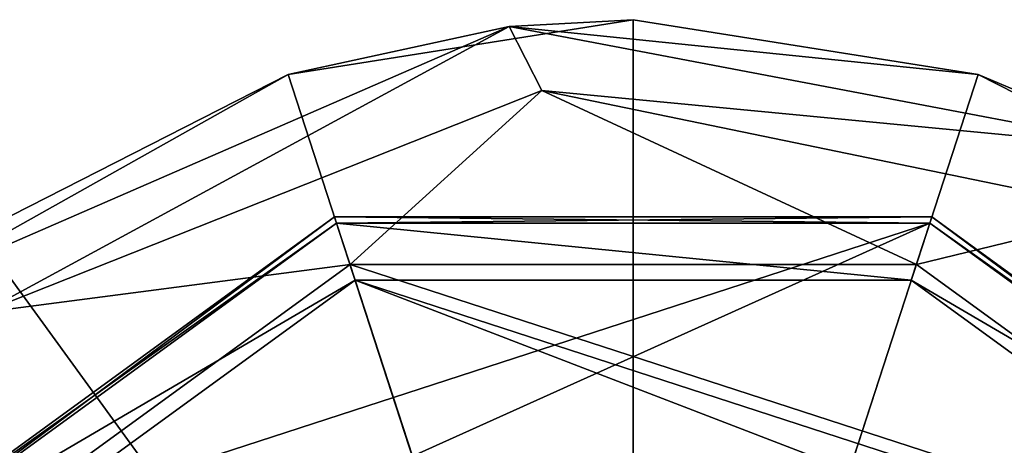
# Model space of a CAD drawing. Header units: millimetres. Extents: x -94 to 205, y -120 to 508.
# Tile 92 of 161: x -18 to 11, y 141 to 154. Entities that reach past the tile are written whole.
import ezdxf

# ---------------------------------------------------------------- set-up
doc = ezdxf.new("R2010")
doc.units = ezdxf.units.MM
doc.header["$LTSCALE"] = 65.185185
for name, color, linetype in [('1005', 7, 'CONTINUOUS'), ('1007', 7, 'CONTINUOUS'), ('1013', 7, 'CONTINUOUS'), ('1015', 7, 'CONTINUOUS'), ('1019', 7, 'CONTINUOUS'), ('1020', 7, 'CONTINUOUS'), ('1028', 7, 'CONTINUOUS'), ('1295', 7, 'CONTINUOUS'), ('1296', 7, 'CONTINUOUS'), ('1297', 7, 'CONTINUOUS'), ('1300', 7, 'CONTINUOUS'), ('1309', 7, 'CONTINUOUS'), ('1317', 7, 'CONTINUOUS'), ('1319', 7, 'CONTINUOUS')]:
    doc.layers.add(name, color=color, linetype=linetype)

msp = doc.modelspace()

# ---------------------------------------------------------------- linework, layer by layer
at = {"layer": '1005', "linetype": 'CONTINUOUS'}
for points in [[(-23.3, 136.928), (-8.9, 147.39), (-8.343, 145.679), (-23.3, 136.928)], [(-8.9, 147.39), (8.9, 147.39), (8.343, 145.679), (-8.9, 147.39)], [(-8.343, 145.679), (-8.9, 147.39), (8.343, 145.679), (-8.343, 145.679)], [(8.9, 147.39), (23.3, 136.928), (8.343, 145.679), (8.9, 147.39)], [(-21.843, 135.87), (-23.3, 136.928), (-8.343, 145.679), (-21.843, 135.87)], [(8.343, 145.679), (23.3, 136.928), (21.843, 135.87), (8.343, 145.679)]]:
    msp.add_3dface(points, dxfattribs=at)
at = {"layer": '1007', "linetype": 'CONTINUOUS'}
for points in [[(-21.843, 135.87, 1), (-8.343, 145.679, 1), (-6.489, 139.972, 1), (-21.843, 135.87, 1)], [(8.343, 145.679, 1), (21.843, 135.87, 1), (-8.343, 145.679, 1), (8.343, 145.679, 1)], [(-8.343, 145.679, 1), (21.843, 135.87, 1), (6.489, 139.972, 1), (-8.343, 145.679, 1)], [(-6.489, 139.972, 1), (-8.343, 145.679, 1), (6.489, 139.972, 1), (-6.489, 139.972, 1)]]:
    msp.add_3dface(points, dxfattribs=at)
at = {"layer": '1013', "linetype": 'CONTINUOUS'}
for points in [[(-8.9, 147.39, 5), (-23.3, 136.928, 5), (8.9, 147.39, 5), (-8.9, 147.39, 5)], [(8.9, 147.39, 5), (-23.3, 136.928, 5), (-6.628, 140.4, 5), (8.9, 147.39, 5)], [(6.628, 140.4, 5), (8.9, 147.39, 5), (-6.628, 140.4, 5), (6.628, 140.4, 5)], [(23.3, 136.928, 5), (8.9, 147.39, 5), (6.628, 140.4, 5), (23.3, 136.928, 5)]]:
    msp.add_3dface(points, dxfattribs=at)
at = {"layer": '1015', "linetype": 'CONTINUOUS'}
for points in [[(-21.843, 135.87), (-8.343, 145.679), (-21.843, 135.87, 1), (-21.843, 135.87)], [(-8.343, 145.679), (-8.343, 145.679, 1), (-21.843, 135.87, 1), (-8.343, 145.679)], [(-8.343, 145.679), (8.343, 145.679), (-8.343, 145.679, 1), (-8.343, 145.679)], [(8.343, 145.679), (8.343, 145.679, 1), (-8.343, 145.679, 1), (8.343, 145.679)], [(8.343, 145.679), (21.843, 135.87), (8.343, 145.679, 1), (8.343, 145.679)], [(21.843, 135.87), (21.843, 135.87, 1), (8.343, 145.679, 1), (21.843, 135.87)]]:
    msp.add_3dface(points, dxfattribs=at)
at = {"layer": '1019', "linetype": 'CONTINUOUS'}
for points in [[(-8.962, 147.581, 0.2), (-23.461, 137.046, 0.2), (-8.962, 147.581, 4.8), (-8.962, 147.581, 0.2)], [(-8.962, 147.581, 4.8), (-23.461, 137.046, 0.2), (-23.461, 137.046, 4.8), (-8.962, 147.581, 4.8)], [(8.962, 147.581, 0.2), (-8.962, 147.581, 0.2), (8.962, 147.581, 4.8), (8.962, 147.581, 0.2)], [(8.962, 147.581, 4.8), (-8.962, 147.581, 0.2), (-8.962, 147.581, 4.8), (8.962, 147.581, 4.8)], [(23.461, 137.046, 0.2), (8.962, 147.581, 0.2), (23.461, 137.046, 4.8), (23.461, 137.046, 0.2)], [(23.461, 137.046, 4.8), (8.962, 147.581, 0.2), (8.962, 147.581, 4.8), (23.461, 137.046, 4.8)]]:
    msp.add_3dface(points, dxfattribs=at)
at = {"layer": '1020', "linetype": 'CONTINUOUS'}
for points in [[(-8.9, 147.39, 5), (-8.962, 147.581, 4.8), (-23.461, 137.046, 4.8), (-8.9, 147.39, 5)], [(-8.9, 147.39, 5), (8.9, 147.39, 5), (-8.962, 147.581, 4.8), (-8.9, 147.39, 5)], [(8.9, 147.39, 5), (8.962, 147.581, 4.8), (-8.962, 147.581, 4.8), (8.9, 147.39, 5)], [(8.9, 147.39, 5), (23.3, 136.928, 5), (8.962, 147.581, 4.8), (8.9, 147.39, 5)], [(23.3, 136.928, 5), (23.461, 137.046, 4.8), (8.962, 147.581, 4.8), (23.3, 136.928, 5)], [(-23.3, 136.928, 5), (-8.9, 147.39, 5), (-23.461, 137.046, 4.8), (-23.3, 136.928, 5)]]:
    msp.add_3dface(points, dxfattribs=at)
at = {"layer": '1028', "linetype": 'CONTINUOUS'}
for points in [[(-23.3, 136.928), (-23.461, 137.046, 0.2), (-8.962, 147.581, 0.2), (-23.3, 136.928)], [(-8.9, 147.39), (-23.3, 136.928), (-8.962, 147.581, 0.2), (-8.9, 147.39)], [(-8.9, 147.39), (-8.962, 147.581, 0.2), (8.962, 147.581, 0.2), (-8.9, 147.39)], [(8.9, 147.39), (-8.9, 147.39), (8.962, 147.581, 0.2), (8.9, 147.39)], [(8.9, 147.39), (8.962, 147.581, 0.2), (23.461, 137.046, 0.2), (8.9, 147.39)], [(23.3, 136.928), (8.9, 147.39), (23.461, 137.046, 0.2), (23.3, 136.928)]]:
    msp.add_3dface(points, dxfattribs=at)
at = {"layer": '1295', "linetype": 'CONTINUOUS'}
for points in [[(-21.82, 145.419, 37.5), (-3.726, 153.292, 37.5), (-19.537, 144.71, 37.5), (-21.82, 145.419, 37.5)], [(-19.537, 144.71, 37.5), (-3.726, 153.292, 37.5), (-2.745, 151.38, 37.5), (-19.537, 144.71, 37.5)], [(-3.726, 153.292, 37.5), (15.661, 149.614, 37.5), (-2.745, 151.38, 37.5), (-3.726, 153.292, 37.5)], [(-2.745, 151.38, 37.5), (15.661, 149.614, 37.5), (14.95, 147.726, 37.5), (-2.745, 151.38, 37.5)]]:
    msp.add_3dface(points, dxfattribs=at)
at = {"layer": '1296', "linetype": 'CONTINUOUS'}
for points in [[(0, 153.5, 70.5), (-3.726, 153.292, 37.5), (-10.352, 151.86, 70.5), (0, 153.5, 70.5)], [(10.352, 151.86, 70.5), (-3.726, 153.292, 37.5), (0, 153.5, 70.5), (10.352, 151.86, 70.5)], [(-3.726, 153.292, 37.5), (-21.82, 145.419, 37.5), (-10.352, 151.86, 70.5), (-3.726, 153.292, 37.5)], [(15.661, 149.614, 37.5), (-3.726, 153.292, 37.5), (10.352, 151.86, 70.5), (15.661, 149.614, 37.5)], [(-10.352, 151.86, 70.5), (-21.82, 145.419, 37.5), (-19.691, 147.102, 70.5), (-10.352, 151.86, 70.5)], [(19.691, 147.102, 70.5), (15.661, 149.614, 37.5), (10.352, 151.86, 70.5), (19.691, 147.102, 70.5)]]:
    msp.add_3dface(points, dxfattribs=at)
at = {"layer": '1297', "linetype": 'CONTINUOUS'}
for points in [[(0, 153.5, 70.5), (-10.352, 151.86, 70.5), (0, 120, 73.5), (0, 153.5, 70.5)], [(10.352, 151.86, 70.5), (0, 153.5, 70.5), (0, 120, 73.5), (10.352, 151.86, 70.5)], [(-10.352, 151.86, 70.5), (-19.691, 147.102, 70.5), (0, 120, 73.5), (-10.352, 151.86, 70.5)], [(19.691, 147.102, 70.5), (10.352, 151.86, 70.5), (0, 120, 73.5), (19.691, 147.102, 70.5)], [(-19.691, 147.102, 70.5), (-27.102, 139.691, 70.5), (0, 120, 73.5), (-19.691, 147.102, 70.5)], [(27.102, 139.691, 70.5), (19.691, 147.102, 70.5), (0, 120, 73.5), (27.102, 139.691, 70.5)]]:
    msp.add_3dface(points, dxfattribs=at)
at = {"layer": '1300', "linetype": 'CONTINUOUS'}
for points in [[(-22.248, 136.164, 68.5), (-8.498, 146.154, 68.5), (-22.248, 136.164, 69.5), (-22.248, 136.164, 68.5)], [(-22.248, 136.164, 69.5), (-8.498, 146.154, 68.5), (-8.498, 146.154, 69.5), (-22.248, 136.164, 69.5)], [(-8.498, 146.154, 68.5), (8.498, 146.154, 68.5), (-8.498, 146.154, 69.5), (-8.498, 146.154, 68.5)], [(-8.498, 146.154, 69.5), (8.498, 146.154, 68.5), (8.498, 146.154, 69.5), (-8.498, 146.154, 69.5)], [(8.498, 146.154, 68.5), (22.248, 136.164, 68.5), (8.498, 146.154, 69.5), (8.498, 146.154, 68.5)], [(8.498, 146.154, 69.5), (22.248, 136.164, 68.5), (22.248, 136.164, 69.5), (8.498, 146.154, 69.5)]]:
    msp.add_3dface(points, dxfattribs=at)
at = {"layer": '1309', "linetype": 'CONTINUOUS'}
for points in [[(-22.248, 136.164, 69.5), (-8.498, 146.154, 69.5), (22.248, 136.164, 69.5), (-22.248, 136.164, 69.5)], [(-8.498, 146.154, 69.5), (8.498, 146.154, 69.5), (22.248, 136.164, 69.5), (-8.498, 146.154, 69.5)]]:
    msp.add_3dface(points, dxfattribs=at)
at = {"layer": '1317', "linetype": 'CONTINUOUS'}
for points in [[(-2.745, 151.38, 68.5), (-8.498, 146.154, 68.5), (-19.537, 144.71, 68.5), (-2.745, 151.38, 68.5)], [(8.498, 146.154, 68.5), (-8.498, 146.154, 68.5), (-2.745, 151.38, 68.5), (8.498, 146.154, 68.5)], [(14.95, 147.726, 68.5), (8.498, 146.154, 68.5), (-2.745, 151.38, 68.5), (14.95, 147.726, 68.5)], [(22.248, 136.164, 68.5), (8.498, 146.154, 68.5), (14.95, 147.726, 68.5), (22.248, 136.164, 68.5)], [(-8.498, 146.154, 68.5), (-22.248, 136.164, 68.5), (-19.537, 144.71, 68.5), (-8.498, 146.154, 68.5)]]:
    msp.add_3dface(points, dxfattribs=at)
at = {"layer": '1319', "linetype": 'CONTINUOUS'}
for points in [[(-19.537, 144.71, 37.5), (-2.745, 151.38, 37.5), (-19.537, 144.71, 68.5), (-19.537, 144.71, 37.5)], [(-2.745, 151.38, 37.5), (-2.745, 151.38, 68.5), (-19.537, 144.71, 68.5), (-2.745, 151.38, 37.5)], [(-2.745, 151.38, 37.5), (14.95, 147.726, 37.5), (-2.745, 151.38, 68.5), (-2.745, 151.38, 37.5)], [(14.95, 147.726, 37.5), (14.95, 147.726, 68.5), (-2.745, 151.38, 68.5), (14.95, 147.726, 37.5)]]:
    msp.add_3dface(points, dxfattribs=at)

doc.saveas('drawing.dxf')
